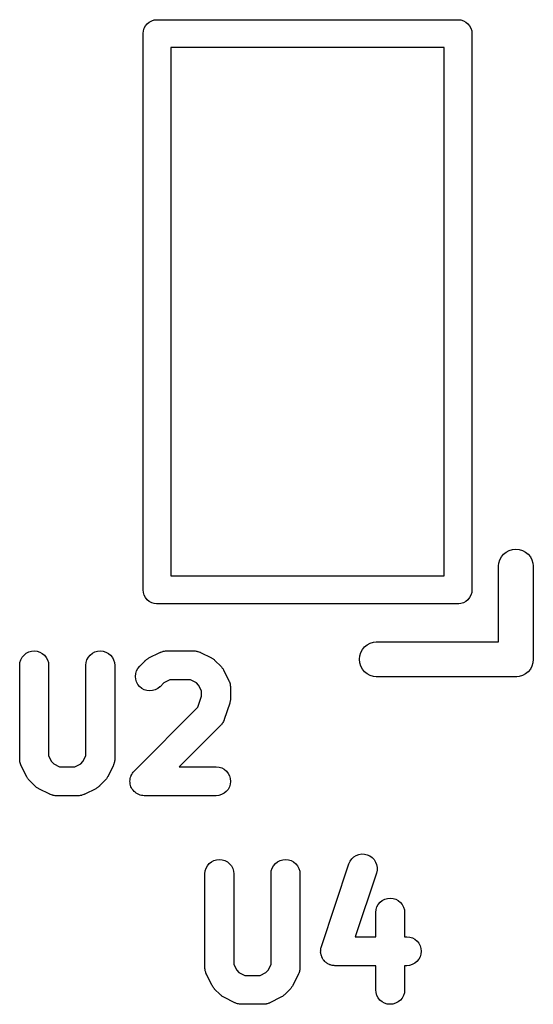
# Model space of a CAD drawing. Extents: x 57.3 to 93.1, y -79.3 to -45.8.
# Tile 27 of 33: x 81.3 to 83.5, y -56.3 to -52. Entities that reach past the tile are written whole.
import ezdxf

# ---------------------------------------------------------------- set-up
doc = ezdxf.new("R2010")
doc.units = 0
doc.header["$MEASUREMENT"] = 0
doc.layers.add('BLACK', color=7, linetype='CONTINUOUS')

msp = doc.modelspace()

# ---------------------------------------------------------------- linework, layer by layer
at = {"layer": 'BLACK', "linetype": 'CONTINUOUS'}
for p, q in [((81.8074, -52.0574), (81.8165, -52.0499)), ((81.8165, -52.0499), (81.8269, -52.0443)), ((81.8269, -52.0443), (81.8382, -52.0409)), ((81.8382, -52.0409), (81.8471, -52.04)), ((81.8471, -52.04), (81.85, -52.0397)), ((81.85, -52.0397), (81.8529, -52.04)), ((81.8529, -52.04), (83.1471, -52.04)), ((83.1471, -52.04), (83.15, -52.0397)), ((83.15, -52.0397), (83.1529, -52.04)), ((83.1529, -52.04), (83.1601, -52.0407)), ((83.1601, -52.0407), (83.1618, -52.0409)), ((83.1618, -52.0409), (83.1731, -52.0443)), ((83.1731, -52.0443), (83.1835, -52.0499)), ((83.1835, -52.0499), (83.1926, -52.0574)), ((81.7897, -52.1), (81.7909, -52.0882)), ((81.7909, -52.0882), (81.7943, -52.0769)), ((81.7943, -52.0769), (81.7999, -52.0665)), ((81.7999, -52.0665), (81.8074, -52.0574)), ((83.1926, -52.0574), (83.2001, -52.0665)), ((83.2001, -52.0665), (83.2057, -52.0769)), ((83.2057, -52.0769), (83.2091, -52.0882)), ((83.2091, -52.0882), (83.2097, -52.0944)), ((81.79, -52.1029), (81.7897, -52.1)), ((81.79, -54.497), (81.79, -52.1029)), ((83.2097, -52.0944), (83.2103, -52.1)), ((83.2103, -52.1), (83.21, -52.1029)), ((83.21, -52.1029), (83.21, -54.4971)), ((83.09, -52.16), (81.91, -52.16)), ((81.91, -52.16), (81.91, -54.44)), ((83.09, -54.44), (83.09, -52.16)), ((83.3467, -54.3467), (83.3581, -54.3373)), ((83.3581, -54.3373), (83.3712, -54.3304)), ((83.3712, -54.3304), (83.3853, -54.3261)), ((83.3853, -54.3261), (83.4, -54.3246)), ((83.4, -54.3246), (83.4147, -54.3261)), ((83.4147, -54.3261), (83.4288, -54.3304)), ((83.4288, -54.3304), (83.4419, -54.3373)), ((83.4419, -54.3373), (83.4533, -54.3467)), ((83.325, -54.3963), (83.3261, -54.3853)), ((83.3261, -54.3853), (83.3304, -54.3712)), ((83.3304, -54.3712), (83.3373, -54.3581)), ((83.3373, -54.3581), (83.3467, -54.3467)), ((83.4533, -54.3467), (83.4627, -54.3581)), ((83.4627, -54.3581), (83.4696, -54.3712)), ((83.4696, -54.3712), (83.4739, -54.3853)), ((83.4739, -54.3853), (83.475, -54.3963)), ((83.325, -54.725), (83.325, -54.3963)), ((83.475, -54.3963), (83.475, -54.7963)), ((81.91, -54.44), (83.09, -54.44)), ((81.7897, -54.5), (81.79, -54.497)), ((81.7909, -54.5118), (81.7897, -54.5)), ((81.7943, -54.5231), (81.7909, -54.5118)), ((83.2091, -54.5118), (83.2057, -54.5231)), ((83.2103, -54.5), (83.2091, -54.5118)), ((83.21, -54.4971), (83.2103, -54.5)), ((81.7999, -54.5335), (81.7943, -54.5231)), ((81.8074, -54.5426), (81.7999, -54.5335)), ((81.8165, -54.5501), (81.8074, -54.5426)), ((81.8269, -54.5557), (81.8165, -54.5501)), ((81.8382, -54.5591), (81.8269, -54.5557)), ((83.1731, -54.5557), (83.1618, -54.5591)), ((83.1835, -54.5501), (83.1731, -54.5557)), ((83.1926, -54.5426), (83.1835, -54.5501)), ((83.2001, -54.5335), (83.1926, -54.5426)), ((83.2057, -54.5231), (83.2001, -54.5335)), ((81.8471, -54.56), (81.8382, -54.5591)), ((81.85, -54.5603), (81.8471, -54.56)), ((81.8471, -54.56), (81.8471, -54.56)), ((81.8529, -54.56), (81.85, -54.5603)), ((83.1471, -54.56), (81.8529, -54.56)), ((83.15, -54.5603), (83.1471, -54.56)), ((83.1529, -54.56), (83.15, -54.5603)), ((83.1618, -54.5591), (83.1529, -54.56)), ((83.1529, -54.56), (83.1529, -54.56)), ((82.7712, -54.7304), (82.7853, -54.7261)), ((82.7853, -54.7261), (82.7963, -54.725)), ((82.7963, -54.725), (83.325, -54.725)), ((81.2848, -54.7739), (81.2956, -54.7682)), ((81.2956, -54.7682), (81.3073, -54.7648)), ((81.3073, -54.7648), (81.3195, -54.7637)), ((81.3195, -54.7637), (81.3316, -54.765)), ((81.3316, -54.765), (81.3433, -54.7686)), ((81.3433, -54.7686), (81.354, -54.7744)), ((81.5705, -54.7739), (81.5813, -54.7682)), ((81.5813, -54.7682), (81.593, -54.7648)), ((81.593, -54.7648), (81.6052, -54.7637)), ((81.6052, -54.7637), (81.6173, -54.765)), ((81.6173, -54.765), (81.629, -54.7686)), ((81.629, -54.7686), (81.6397, -54.7744)), ((81.8633, -54.7699), (81.865, -54.7693)), ((81.865, -54.7693), (81.8667, -54.7684)), ((81.8667, -54.7684), (81.8707, -54.7672)), ((81.8707, -54.7672), (81.8748, -54.7657)), ((81.8748, -54.7657), (81.8766, -54.7654)), ((81.8766, -54.7654), (81.8783, -54.7649)), ((81.8783, -54.7649), (81.8826, -54.7645)), ((81.8826, -54.7645), (81.8868, -54.7638)), ((81.8868, -54.7638), (81.8886, -54.7639)), ((81.8886, -54.7639), (81.8905, -54.7637)), ((81.8905, -54.7637), (82.0095, -54.7637)), ((82.0095, -54.7637), (82.0104, -54.7637)), ((82.0104, -54.7637), (82.0122, -54.7639)), ((82.0122, -54.7639), (82.0141, -54.7639)), ((82.0141, -54.7639), (82.0183, -54.7646)), ((82.0183, -54.7646), (82.0225, -54.7651)), ((82.0225, -54.7651), (82.0243, -54.7656)), ((82.0243, -54.7656), (82.0261, -54.7659)), ((82.0261, -54.7659), (82.0301, -54.7675)), ((82.0301, -54.7675), (82.0341, -54.7687)), ((82.0341, -54.7687), (82.0358, -54.7696)), ((82.0358, -54.7696), (82.0375, -54.7703)), ((82.7304, -54.7712), (82.7373, -54.7581)), ((82.7373, -54.7581), (82.7467, -54.7467)), ((82.7467, -54.7467), (82.7581, -54.7373)), ((82.7581, -54.7373), (82.7712, -54.7304)), ((81.2579, -54.8132), (81.2616, -54.8016)), ((81.2616, -54.8016), (81.2675, -54.7909)), ((81.2675, -54.7909), (81.2753, -54.7815)), ((81.2753, -54.7815), (81.2848, -54.7739)), ((81.354, -54.7744), (81.3634, -54.7821)), ((81.3634, -54.7821), (81.3711, -54.7916)), ((81.3711, -54.7916), (81.3768, -54.8024)), ((81.3768, -54.8024), (81.3804, -54.814)), ((81.5436, -54.8132), (81.5473, -54.8016)), ((81.5473, -54.8016), (81.5532, -54.7909)), ((81.5532, -54.7909), (81.561, -54.7815)), ((81.561, -54.7815), (81.5705, -54.7739)), ((81.6397, -54.7744), (81.6491, -54.7821)), ((81.6491, -54.7821), (81.6568, -54.7916)), ((81.6568, -54.7916), (81.6625, -54.8024)), ((81.6625, -54.8024), (81.6661, -54.814)), ((81.7749, -54.8296), (81.7987, -54.8058)), ((81.7987, -54.8058), (81.7993, -54.8052)), ((81.7993, -54.8052), (81.802, -54.803)), ((81.802, -54.803), (81.8046, -54.8006)), ((81.8046, -54.8006), (81.8068, -54.7992)), ((81.8068, -54.7992), (81.8088, -54.7976)), ((81.8088, -54.7976), (81.8119, -54.796)), ((81.8119, -54.796), (81.8149, -54.7941)), ((81.8149, -54.7941), (81.8625, -54.7703)), ((81.8625, -54.7703), (81.8633, -54.7699)), ((82.0375, -54.7703), (82.0851, -54.7941)), ((82.0851, -54.7941), (82.0859, -54.7945)), ((82.0859, -54.7945), (82.0888, -54.7964)), ((82.0888, -54.7964), (82.0919, -54.7981)), ((82.0919, -54.7981), (82.0939, -54.7997)), ((82.0939, -54.7997), (82.0961, -54.8011)), ((82.0961, -54.8011), (82.0986, -54.8036)), ((82.0986, -54.8036), (82.1013, -54.8058)), ((82.1013, -54.8058), (82.1251, -54.8296)), ((82.7246, -54.8), (82.7261, -54.7853)), ((82.7261, -54.8147), (82.7246, -54.8)), ((82.7261, -54.7853), (82.7304, -54.7712)), ((83.4754, -54.8), (83.4739, -54.8147)), ((83.475, -54.7963), (83.4754, -54.8)), ((81.2565, -54.8262), (81.2566, -54.8253)), ((81.2565, -55.231), (81.2565, -54.8262)), ((81.2566, -54.8253), (81.2579, -54.8132)), ((81.3804, -54.814), (81.3815, -54.8262)), ((81.3815, -54.8262), (81.3815, -55.2162)), ((81.5423, -54.8253), (81.5436, -54.8132)), ((81.5423, -54.8262), (81.5423, -54.8253)), ((81.5423, -55.2162), (81.5423, -54.8262)), ((81.6661, -54.814), (81.6673, -54.8262)), ((81.6673, -54.8262), (81.6673, -55.231)), ((81.7578, -54.8615), (81.7613, -54.8498)), ((81.7613, -54.8498), (81.7671, -54.839)), ((81.7671, -54.839), (81.7749, -54.8296)), ((82.1251, -54.8296), (82.1258, -54.8302)), ((82.1258, -54.8302), (82.1279, -54.833)), ((82.1279, -54.833), (82.1304, -54.8355)), ((82.1304, -54.8355), (82.1317, -54.8377)), ((82.1317, -54.8377), (82.1334, -54.8398)), ((82.1334, -54.8398), (82.135, -54.8429)), ((82.135, -54.8429), (82.1369, -54.8459)), ((82.1369, -54.8459), (82.1607, -54.8935)), ((82.7304, -54.8288), (82.7261, -54.8147)), ((82.7373, -54.8419), (82.7304, -54.8288)), ((82.7467, -54.8533), (82.7373, -54.8419)), ((82.7581, -54.8627), (82.7467, -54.8533)), ((83.4533, -54.8533), (83.4419, -54.8627)), ((83.4627, -54.8419), (83.4533, -54.8533)), ((83.4696, -54.8288), (83.4627, -54.8419)), ((83.4739, -54.8147), (83.4696, -54.8288)), ((81.7565, -54.8736), (81.7578, -54.8615)), ((81.7577, -54.8857), (81.7565, -54.8736)), ((81.7612, -54.8974), (81.7577, -54.8857)), ((81.9052, -54.8887), (81.8799, -54.9014)), ((81.9948, -54.8887), (81.9052, -54.8887)), ((82.0201, -54.9014), (81.9948, -54.8887)), ((82.1607, -54.8935), (82.161, -54.8943)), ((82.161, -54.8943), (82.1617, -54.896)), ((82.1617, -54.896), (82.1625, -54.8976)), ((82.7712, -54.8696), (82.7581, -54.8627)), ((82.7853, -54.8739), (82.7712, -54.8696)), ((82.7963, -54.875), (82.7853, -54.8739)), ((83.3963, -54.875), (82.7963, -54.875)), ((83.4, -54.8754), (83.3963, -54.875)), ((83.4037, -54.875), (83.4, -54.8754)), ((83.4147, -54.8739), (83.4037, -54.875)), ((83.4288, -54.8696), (83.4147, -54.8739)), ((83.4419, -54.8627), (83.4288, -54.8696)), ((81.7669, -54.9082), (81.7612, -54.8974)), ((81.7745, -54.9177), (81.7669, -54.9082)), ((81.7839, -54.9255), (81.7745, -54.9177)), ((81.7946, -54.9313), (81.7839, -54.9255)), ((81.8063, -54.935), (81.7946, -54.9313)), ((81.8184, -54.9363), (81.8063, -54.935)), ((81.8305, -54.9352), (81.8184, -54.9363)), ((81.8423, -54.9318), (81.8305, -54.9352)), ((81.8531, -54.9262), (81.8423, -54.9318)), ((81.8626, -54.9186), (81.8531, -54.9262)), ((81.8632, -54.918), (81.8626, -54.9186)), ((81.8799, -54.9014), (81.8632, -54.918)), ((82.0296, -54.9108), (82.0201, -54.9014)), ((82.0423, -54.9362), (82.0296, -54.9108)), ((82.0423, -54.9589), (82.0423, -54.9362)), ((82.1625, -54.8976), (82.1638, -54.9017)), ((82.1638, -54.9017), (82.1653, -54.9057)), ((82.1653, -54.9057), (82.1655, -54.9075)), ((82.1655, -54.9075), (82.1661, -54.9093)), ((82.1661, -54.9093), (82.1665, -54.9135)), ((82.1665, -54.9135), (82.1672, -54.9178)), ((82.1672, -54.9178), (82.1671, -54.9196)), ((82.1671, -54.9196), (82.1673, -54.9214)), ((82.1673, -54.9214), (82.1673, -54.969)), ((82.0263, -55.0067), (82.0423, -54.9589)), ((82.1659, -54.982), (82.1648, -54.9854)), ((82.1662, -54.9795), (82.1659, -54.982)), ((82.1668, -54.9769), (82.1662, -54.9795)), ((82.1669, -54.9734), (82.1668, -54.9769)), ((82.1673, -54.9699), (82.1669, -54.9734)), ((82.1673, -54.969), (82.1673, -54.9699)), ((81.751, -55.282), (82.0263, -55.0067)), ((82.1641, -54.9888), (82.1402, -55.0602)), ((82.1648, -54.9854), (82.1641, -54.9888)), ((82.1387, -55.0645), (82.1366, -55.0683)), ((82.1392, -55.0627), (82.1387, -55.0645)), ((82.14, -55.0611), (82.1392, -55.0627)), ((82.1402, -55.0602), (82.14, -55.0611)), ((82.1251, -55.0847), (81.9461, -55.2637)), ((82.1263, -55.0832), (82.1251, -55.0847)), ((82.1277, -55.082), (82.1263, -55.0832)), ((82.1302, -55.0785), (82.1277, -55.082)), ((82.1329, -55.0752), (82.1302, -55.0785)), ((82.1338, -55.0736), (82.1329, -55.0752)), ((82.1348, -55.0721), (82.1338, -55.0736)), ((82.1366, -55.0683), (82.1348, -55.0721)), ((81.2567, -55.2328), (81.2565, -55.231)), ((81.2567, -55.2346), (81.2567, -55.2328)), ((81.2573, -55.2388), (81.2567, -55.2346)), ((81.3815, -55.2162), (81.3942, -55.2415)), ((81.5296, -55.2415), (81.5423, -55.2162)), ((81.6671, -55.2355), (81.6664, -55.2397)), ((81.6673, -55.2318), (81.6671, -55.2337)), ((81.6671, -55.2337), (81.6671, -55.2355)), ((81.6673, -55.231), (81.6673, -55.2318)), ((81.2577, -55.2431), (81.2573, -55.2388)), ((81.2583, -55.2449), (81.2577, -55.2431)), ((81.2586, -55.2467), (81.2583, -55.2449)), ((81.26, -55.2507), (81.2586, -55.2467)), ((81.2613, -55.2548), (81.26, -55.2507)), ((81.2621, -55.2564), (81.2613, -55.2548)), ((81.2628, -55.2581), (81.2621, -55.2564)), ((81.2631, -55.2589), (81.2628, -55.2581)), ((81.287, -55.3065), (81.2631, -55.2589)), ((81.3942, -55.2415), (81.4037, -55.251)), ((81.4037, -55.251), (81.429, -55.2637)), ((81.429, -55.2637), (81.4948, -55.2637)), ((81.4948, -55.2637), (81.5201, -55.251)), ((81.5201, -55.251), (81.5296, -55.2415)), ((81.6607, -55.2589), (81.6369, -55.3065)), ((81.6613, -55.2572), (81.6607, -55.2589)), ((81.6622, -55.2556), (81.6613, -55.2572)), ((81.6635, -55.2515), (81.6622, -55.2556)), ((81.665, -55.2475), (81.6635, -55.2515)), ((81.6653, -55.2457), (81.665, -55.2475)), ((81.6659, -55.2439), (81.6653, -55.2457)), ((81.6664, -55.2397), (81.6659, -55.2439)), ((81.9461, -55.2637), (82.1048, -55.2637)), ((82.1048, -55.2637), (82.1056, -55.2637)), ((82.1056, -55.2637), (82.1178, -55.2651)), ((82.1178, -55.2651), (82.1294, -55.2687)), ((82.1294, -55.2687), (82.1401, -55.2746)), ((82.1401, -55.2746), (82.1494, -55.2825)), ((81.2888, -55.3095), (81.287, -55.3065)), ((81.2904, -55.3126), (81.2888, -55.3095)), ((81.2921, -55.3146), (81.2904, -55.3126)), ((81.2934, -55.3168), (81.2921, -55.3146)), ((81.2959, -55.3194), (81.2934, -55.3168)), ((81.298, -55.3221), (81.2959, -55.3194)), ((81.6274, -55.3201), (81.6251, -55.3228)), ((81.6298, -55.3175), (81.6274, -55.3201)), ((81.6312, -55.3153), (81.6298, -55.3175)), ((81.6329, -55.3133), (81.6312, -55.3153)), ((81.6345, -55.3102), (81.6329, -55.3133)), ((81.6365, -55.3073), (81.6345, -55.3102)), ((81.6369, -55.3065), (81.6365, -55.3073)), ((81.7327, -55.3258), (81.7334, -55.3199)), ((81.7334, -55.3199), (81.734, -55.3138)), ((81.734, -55.3136), (81.7357, -55.3081)), ((81.734, -55.3137), (81.734, -55.3136)), ((81.734, -55.3138), (81.734, -55.3137)), ((81.7357, -55.3081), (81.7375, -55.3022)), ((81.7375, -55.3022), (81.7376, -55.3021)), ((81.7376, -55.302), (81.7405, -55.2967)), ((81.7376, -55.3021), (81.7376, -55.302)), ((81.7405, -55.2967), (81.7433, -55.2914)), ((81.7433, -55.2914), (81.7434, -55.2913)), ((81.7434, -55.2912), (81.7473, -55.2865)), ((81.7434, -55.2913), (81.7434, -55.2912)), ((81.7473, -55.2865), (81.751, -55.282)), ((82.1494, -55.2825), (82.1571, -55.292)), ((82.1571, -55.292), (82.1627, -55.3028)), ((82.1627, -55.3028), (82.1662, -55.3145)), ((82.1662, -55.3145), (82.1673, -55.3266)), ((81.2987, -55.3228), (81.298, -55.3221)), ((81.3225, -55.3466), (81.2987, -55.3228)), ((81.3252, -55.3488), (81.3225, -55.3466)), ((81.3277, -55.3512), (81.3252, -55.3488)), ((81.3299, -55.3527), (81.3277, -55.3512)), ((81.3319, -55.3543), (81.3299, -55.3527)), ((81.335, -55.356), (81.3319, -55.3543)), ((81.3379, -55.3579), (81.335, -55.356)), ((81.3387, -55.3583), (81.3379, -55.3579)), ((81.3863, -55.3821), (81.3387, -55.3583)), ((81.5851, -55.3583), (81.5375, -55.3821)), ((81.5881, -55.3564), (81.5851, -55.3583)), ((81.5912, -55.3548), (81.5881, -55.3564)), ((81.5932, -55.3532), (81.5912, -55.3548)), ((81.5954, -55.3518), (81.5932, -55.3532)), ((81.598, -55.3494), (81.5954, -55.3518)), ((81.6007, -55.3472), (81.598, -55.3494)), ((81.6013, -55.3466), (81.6007, -55.3472)), ((81.6251, -55.3228), (81.6013, -55.3466)), ((81.7327, -55.3259), (81.7327, -55.3258)), ((81.7327, -55.326), (81.7327, -55.3259)), ((81.7333, -55.3321), (81.7327, -55.326)), ((81.7338, -55.3379), (81.7333, -55.3321)), ((81.7339, -55.338), (81.7338, -55.3379)), ((81.7339, -55.3381), (81.7339, -55.338)), ((81.7356, -55.3439), (81.7339, -55.3381)), ((81.7373, -55.3496), (81.7356, -55.3439)), ((81.7373, -55.3497), (81.7373, -55.3496)), ((81.7374, -55.3498), (81.7373, -55.3497)), ((81.7401, -55.355), (81.7374, -55.3498)), ((81.7429, -55.3604), (81.7401, -55.355)), ((81.743, -55.3605), (81.7429, -55.3604)), ((81.7431, -55.3606), (81.743, -55.3605)), ((81.7466, -55.3649), (81.7431, -55.3606)), ((82.1566, -55.3611), (82.1488, -55.3705)), ((82.1624, -55.3504), (82.1566, -55.3611)), ((82.166, -55.3388), (82.1624, -55.3504)), ((82.1673, -55.3266), (82.166, -55.3388)), ((81.3881, -55.3828), (81.3863, -55.3821)), ((81.3897, -55.3836), (81.3881, -55.3828)), ((81.3937, -55.3849), (81.3897, -55.3836)), ((81.3977, -55.3865), (81.3937, -55.3849)), ((81.3995, -55.3868), (81.3977, -55.3865)), ((81.4013, -55.3873), (81.3995, -55.3868)), ((81.4055, -55.3878), (81.4013, -55.3873)), ((81.4097, -55.3885), (81.4055, -55.3878)), ((81.4116, -55.3885), (81.4097, -55.3885)), ((81.4134, -55.3887), (81.4116, -55.3885)), ((81.4143, -55.3887), (81.4134, -55.3887)), ((81.5095, -55.3887), (81.4143, -55.3887)), ((81.5114, -55.3885), (81.5095, -55.3887)), ((81.5132, -55.3886), (81.5114, -55.3885)), ((81.5174, -55.3879), (81.5132, -55.3886)), ((81.5217, -55.3875), (81.5174, -55.3879)), ((81.5234, -55.387), (81.5217, -55.3875)), ((81.5252, -55.3867), (81.5234, -55.387)), ((81.5292, -55.3852), (81.5252, -55.3867)), ((81.5333, -55.384), (81.5292, -55.3852)), ((81.535, -55.3831), (81.5333, -55.384)), ((81.5367, -55.3825), (81.535, -55.3831)), ((81.5375, -55.3821), (81.5367, -55.3825)), ((81.7506, -55.3699), (81.7466, -55.3649)), ((81.7507, -55.37), (81.7506, -55.3699)), ((81.7507, -55.3701), (81.7507, -55.37)), ((81.7551, -55.3737), (81.7507, -55.3701)), ((81.7599, -55.3778), (81.7551, -55.3737)), ((81.76, -55.3778), (81.7599, -55.3778)), ((81.7601, -55.3779), (81.76, -55.3778)), ((81.7654, -55.3807), (81.7601, -55.3779)), ((81.7706, -55.3836), (81.7654, -55.3807)), ((81.7707, -55.3837), (81.7706, -55.3836)), ((81.7708, -55.3837), (81.7707, -55.3837)), ((81.7768, -55.3856), (81.7708, -55.3837)), ((81.7822, -55.3873), (81.7768, -55.3856)), ((81.7823, -55.3873), (81.7822, -55.3873)), ((81.7825, -55.3874), (81.7823, -55.3873)), ((81.7886, -55.388), (81.7825, -55.3874)), ((81.7944, -55.3887), (81.7886, -55.388)), ((81.7946, -55.3887), (81.7944, -55.3887)), ((81.7952, -55.3887), (81.7946, -55.3887)), ((81.7946, -55.3887), (81.7946, -55.3887)), ((81.7946, -55.3887), (81.7946, -55.3887)), ((82.1048, -55.3887), (81.7952, -55.3887)), ((82.1169, -55.3875), (82.1048, -55.3887)), ((82.1286, -55.384), (82.1169, -55.3875)), ((82.1393, -55.3782), (82.1286, -55.384)), ((82.1488, -55.3705), (82.1393, -55.3782)), ((82.6842, -55.6707), (82.6914, -55.6609)), ((82.6914, -55.6609), (82.7003, -55.6526)), ((82.7003, -55.6526), (82.7107, -55.6462)), ((82.7107, -55.6462), (82.7222, -55.6419)), ((82.7222, -55.6419), (82.7342, -55.64)), ((82.7342, -55.64), (82.7464, -55.6404)), ((82.7464, -55.6404), (82.7583, -55.6432)), ((82.7583, -55.6432), (82.7694, -55.6483)), ((82.7694, -55.6483), (82.7793, -55.6554)), ((82.7793, -55.6554), (82.7876, -55.6643)), ((82.0579, -55.7132), (82.0616, -55.7016)), ((82.0616, -55.7016), (82.0675, -55.6909)), ((82.0675, -55.6909), (82.0753, -55.6815)), ((82.0753, -55.6815), (82.0848, -55.6739)), ((82.0848, -55.6739), (82.0956, -55.6682)), ((82.0956, -55.6682), (82.1073, -55.6648)), ((82.1073, -55.6648), (82.1195, -55.6637)), ((82.1195, -55.6637), (82.1316, -55.665)), ((82.1316, -55.665), (82.1433, -55.6686)), ((82.1433, -55.6686), (82.154, -55.6744)), ((82.154, -55.6744), (82.1634, -55.6822)), ((82.1634, -55.6822), (82.1711, -55.6916)), ((82.1711, -55.6916), (82.1768, -55.7024)), ((82.1768, -55.7024), (82.1804, -55.7141)), ((82.3436, -55.7132), (82.3473, -55.7016)), ((82.3473, -55.7016), (82.3532, -55.6909)), ((82.3532, -55.6909), (82.361, -55.6815)), ((82.361, -55.6815), (82.3705, -55.6739)), ((82.3705, -55.6739), (82.3813, -55.6682)), ((82.3813, -55.6682), (82.3931, -55.6648)), ((82.3931, -55.6648), (82.4052, -55.6637)), ((82.4052, -55.6637), (82.4173, -55.665)), ((82.4173, -55.665), (82.429, -55.6686)), ((82.429, -55.6686), (82.4397, -55.6744)), ((82.4397, -55.6744), (82.4491, -55.6822)), ((82.4491, -55.6822), (82.4568, -55.6916)), ((82.4568, -55.6916), (82.4625, -55.7024)), ((82.4625, -55.7024), (82.4661, -55.7141)), ((82.5598, -56.0398), (82.6788, -55.6826)), ((82.6788, -55.6826), (82.6791, -55.6818)), ((82.6791, -55.6818), (82.6842, -55.6707)), ((82.7876, -55.6643), (82.7941, -55.6746)), ((82.7941, -55.6746), (82.7984, -55.686)), ((82.7984, -55.686), (82.8004, -55.6981)), ((82.8004, -55.6981), (82.8001, -55.7103)), ((82.0565, -55.7262), (82.0566, -55.7253)), ((82.0565, -56.131), (82.0565, -55.7262)), ((82.0566, -55.7253), (82.0579, -55.7132)), ((82.1804, -55.7141), (82.1815, -55.7262)), ((82.1815, -55.7262), (82.1815, -56.1162)), ((82.3423, -55.7253), (82.3436, -55.7132)), ((82.3423, -55.7262), (82.3423, -55.7253)), ((82.3423, -56.1162), (82.3423, -55.7262)), ((82.4661, -55.7141), (82.4673, -55.7262)), ((82.4673, -55.7262), (82.4673, -56.131)), ((82.7974, -55.7221), (82.7058, -55.997)), ((82.8001, -55.7103), (82.7974, -55.7221)), ((82.8337, -55.8349), (82.8454, -55.8315)), ((82.8454, -55.8315), (82.8576, -55.8304)), ((82.8576, -55.8304), (82.8697, -55.8316)), ((82.8697, -55.8316), (82.8814, -55.8352)), ((82.796, -55.8799), (82.7997, -55.8682)), ((82.7997, -55.8682), (82.8056, -55.8575)), ((82.8056, -55.8575), (82.8134, -55.8482)), ((82.8134, -55.8482), (82.8229, -55.8406)), ((82.8229, -55.8406), (82.8337, -55.8349)), ((82.8814, -55.8352), (82.8921, -55.841)), ((82.8921, -55.841), (82.9015, -55.8488)), ((82.9015, -55.8488), (82.9092, -55.8583)), ((82.9092, -55.8583), (82.9149, -55.869)), ((82.9149, -55.869), (82.9185, -55.8807)), ((82.7946, -55.892), (82.796, -55.8799)), ((82.7946, -55.8929), (82.7946, -55.892)), ((82.7946, -55.997), (82.7946, -55.8929)), ((82.9185, -55.8807), (82.9196, -55.8929)), ((82.9196, -55.8929), (82.9196, -55.997)), ((82.7058, -55.997), (82.7946, -55.997)), ((82.9196, -55.997), (82.9286, -55.997)), ((82.9286, -55.997), (82.9294, -55.997)), ((82.9294, -55.997), (82.9416, -55.9984)), ((82.9416, -55.9984), (82.9532, -56.0021)), ((82.5578, -56.047), (82.5589, -56.0434)), ((82.5589, -56.0434), (82.5598, -56.0398)), ((82.9532, -56.0021), (82.9639, -56.008)), ((82.9639, -56.008), (82.9732, -56.0158)), ((82.9732, -56.0158), (82.9809, -56.0253)), ((82.9809, -56.0253), (82.9865, -56.0361)), ((82.9865, -56.0361), (82.99, -56.0478)), ((82.5565, -56.0591), (82.5569, -56.0554)), ((82.5568, -56.0615), (82.5565, -56.0591)), ((82.5567, -56.0638), (82.5568, -56.0615)), ((82.5573, -56.0675), (82.5567, -56.0638)), ((82.5569, -56.0554), (82.557, -56.0517)), ((82.557, -56.0517), (82.5576, -56.0493)), ((82.5577, -56.0712), (82.5573, -56.0675)), ((82.5576, -56.0493), (82.5578, -56.047)), ((82.5583, -56.0735), (82.5577, -56.0712)), ((82.5587, -56.0759), (82.5583, -56.0735)), ((82.56, -56.0794), (82.5587, -56.0759)), ((82.5611, -56.0829), (82.56, -56.0794)), ((82.5622, -56.085), (82.5611, -56.0829)), ((82.563, -56.0873), (82.5622, -56.085)), ((82.9862, -56.0837), (82.9804, -56.0945)), ((82.9898, -56.0721), (82.9862, -56.0837)), ((82.9911, -56.06), (82.9898, -56.0721)), ((82.99, -56.0478), (82.9911, -56.06)), ((82.1815, -56.1162), (82.1942, -56.1415)), ((82.3296, -56.1415), (82.3423, -56.1162)), ((82.565, -56.0904), (82.563, -56.0873)), ((82.5667, -56.0937), (82.565, -56.0904)), ((82.5682, -56.0956), (82.5667, -56.0937)), ((82.5695, -56.0976), (82.5682, -56.0956)), ((82.5721, -56.1003), (82.5695, -56.0976)), ((82.5744, -56.1033), (82.5721, -56.1003)), ((82.5762, -56.1048), (82.5744, -56.1033)), ((82.5778, -56.1065), (82.5762, -56.1048)), ((82.5809, -56.1087), (82.5778, -56.1065)), ((82.5837, -56.1111), (82.5809, -56.1087)), ((82.5858, -56.1122), (82.5837, -56.1111)), ((82.5878, -56.1136), (82.5858, -56.1122)), ((82.5912, -56.1152), (82.5878, -56.1136)), ((82.5944, -56.117), (82.5912, -56.1152)), ((82.5967, -56.1177), (82.5944, -56.117)), ((82.5989, -56.1187), (82.5967, -56.1177)), ((82.6025, -56.1195), (82.5989, -56.1187)), ((82.6061, -56.1207), (82.6025, -56.1195)), ((82.6084, -56.1209), (82.6061, -56.1207)), ((82.6107, -56.1215), (82.6084, -56.1209)), ((82.6145, -56.1216), (82.6107, -56.1215)), ((82.6182, -56.122), (82.6145, -56.1216)), ((82.619, -56.122), (82.6182, -56.122)), ((82.7946, -56.122), (82.619, -56.122)), ((82.7946, -56.2262), (82.7946, -56.122)), ((82.9286, -56.122), (82.9196, -56.122)), ((82.9196, -56.122), (82.9196, -56.2262)), ((82.9407, -56.1208), (82.9286, -56.122)), ((82.9524, -56.1173), (82.9407, -56.1208)), ((82.9632, -56.1116), (82.9524, -56.1173)), ((82.9726, -56.1039), (82.9632, -56.1116)), ((82.9804, -56.0945), (82.9726, -56.1039)), ((82.0567, -56.1328), (82.0565, -56.131)), ((82.0567, -56.1346), (82.0567, -56.1328)), ((82.0573, -56.1388), (82.0567, -56.1346)), ((82.0577, -56.1431), (82.0573, -56.1388)), ((82.0583, -56.1449), (82.0577, -56.1431)), ((82.0586, -56.1467), (82.0583, -56.1449)), ((82.06, -56.1507), (82.0586, -56.1467)), ((82.0613, -56.1548), (82.06, -56.1507)), ((82.0621, -56.1564), (82.0613, -56.1548)), ((82.0628, -56.1581), (82.0621, -56.1564)), ((82.0631, -56.1589), (82.0628, -56.1581)), ((82.087, -56.2065), (82.0631, -56.1589)), ((82.1942, -56.1415), (82.2037, -56.151)), ((82.2037, -56.151), (82.229, -56.1637)), ((82.229, -56.1637), (82.2948, -56.1637)), ((82.2948, -56.1637), (82.3201, -56.151)), ((82.3201, -56.151), (82.3296, -56.1415)), ((82.4607, -56.1589), (82.4369, -56.2065)), ((82.4613, -56.1572), (82.4607, -56.1589)), ((82.4622, -56.1556), (82.4613, -56.1572)), ((82.4635, -56.1515), (82.4622, -56.1556)), ((82.465, -56.1475), (82.4635, -56.1515)), ((82.4653, -56.1457), (82.465, -56.1475)), ((82.4659, -56.1439), (82.4653, -56.1457)), ((82.4664, -56.1397), (82.4659, -56.1439)), ((82.4671, -56.1355), (82.4664, -56.1397)), ((82.4673, -56.1318), (82.4671, -56.1337)), ((82.4671, -56.1337), (82.4671, -56.1355)), ((82.4673, -56.131), (82.4673, -56.1318)), ((82.0888, -56.2095), (82.087, -56.2065)), ((82.0904, -56.2126), (82.0888, -56.2095)), ((82.0921, -56.2146), (82.0904, -56.2126)), ((82.4329, -56.2133), (82.4312, -56.2154)), ((82.4345, -56.2102), (82.4329, -56.2133)), ((82.4365, -56.2073), (82.4345, -56.2102)), ((82.4369, -56.2065), (82.4365, -56.2073)), ((82.0934, -56.2168), (82.0921, -56.2146)), ((82.0959, -56.2194), (82.0934, -56.2168)), ((82.0981, -56.2221), (82.0959, -56.2194)), ((82.0987, -56.2228), (82.0981, -56.2221)), ((82.1225, -56.2466), (82.0987, -56.2228)), ((82.1252, -56.2488), (82.1225, -56.2466)), ((82.1277, -56.2512), (82.1252, -56.2488)), ((82.1299, -56.2527), (82.1277, -56.2512)), ((82.1319, -56.2543), (82.1299, -56.2527)), ((82.135, -56.256), (82.1319, -56.2543)), ((82.1379, -56.2579), (82.135, -56.256)), ((82.3881, -56.2564), (82.3851, -56.2583)), ((82.3912, -56.2548), (82.3881, -56.2564)), ((82.3932, -56.2532), (82.3912, -56.2548)), ((82.3954, -56.2518), (82.3932, -56.2532)), ((82.398, -56.2494), (82.3954, -56.2518)), ((82.4007, -56.2472), (82.398, -56.2494)), ((82.4013, -56.2466), (82.4007, -56.2472)), ((82.4251, -56.2228), (82.4013, -56.2466)), ((82.4274, -56.2201), (82.4251, -56.2228)), ((82.4298, -56.2175), (82.4274, -56.2201)), ((82.4312, -56.2154), (82.4298, -56.2175)), ((82.7958, -56.2383), (82.7946, -56.2262)), ((82.7994, -56.25), (82.7958, -56.2383)), ((82.8051, -56.2608), (82.7994, -56.25)), ((82.9146, -56.2508), (82.9087, -56.2615)), ((82.9183, -56.2392), (82.9146, -56.2508)), ((82.9196, -56.2271), (82.9183, -56.2392)), ((82.9196, -56.2262), (82.9196, -56.2271)), ((82.1387, -56.2583), (82.1379, -56.2579)), ((82.1863, -56.2821), (82.1387, -56.2583)), ((82.1881, -56.2828), (82.1863, -56.2821)), ((82.1897, -56.2836), (82.1881, -56.2828)), ((82.1937, -56.2849), (82.1897, -56.2836)), ((82.1977, -56.2865), (82.1937, -56.2849)), ((82.1995, -56.2868), (82.1977, -56.2865)), ((82.2013, -56.2873), (82.1995, -56.2868)), ((82.2055, -56.2878), (82.2013, -56.2873)), ((82.2097, -56.2885), (82.2055, -56.2878)), ((82.2116, -56.2885), (82.2097, -56.2885)), ((82.2134, -56.2887), (82.2116, -56.2885)), ((82.2143, -56.2887), (82.2134, -56.2887)), ((82.3095, -56.2887), (82.2143, -56.2887)), ((82.3114, -56.2885), (82.3095, -56.2887)), ((82.3132, -56.2886), (82.3114, -56.2885)), ((82.3174, -56.2879), (82.3132, -56.2886)), ((82.3217, -56.2875), (82.3174, -56.2879)), ((82.3234, -56.287), (82.3217, -56.2875)), ((82.3252, -56.2867), (82.3234, -56.287)), ((82.3293, -56.2852), (82.3252, -56.2867)), ((82.3333, -56.284), (82.3293, -56.2852)), ((82.335, -56.2831), (82.3333, -56.284)), ((82.3367, -56.2825), (82.335, -56.2831)), ((82.3375, -56.2821), (82.3367, -56.2825)), ((82.3851, -56.2583), (82.3375, -56.2821)), ((82.8128, -56.2702), (82.8051, -56.2608)), ((82.8222, -56.278), (82.8128, -56.2702)), ((82.8329, -56.2838), (82.8222, -56.278)), ((82.8446, -56.2874), (82.8329, -56.2838)), ((82.8567, -56.2887), (82.8446, -56.2874)), ((82.8689, -56.2876), (82.8567, -56.2887)), ((82.8806, -56.2841), (82.8689, -56.2876)), ((82.8914, -56.2785), (82.8806, -56.2841)), ((82.9009, -56.2708), (82.8914, -56.2785)), ((82.9087, -56.2615), (82.9009, -56.2708))]:
    msp.add_line(p, q, dxfattribs=at)

doc.saveas('drawing.dxf')
